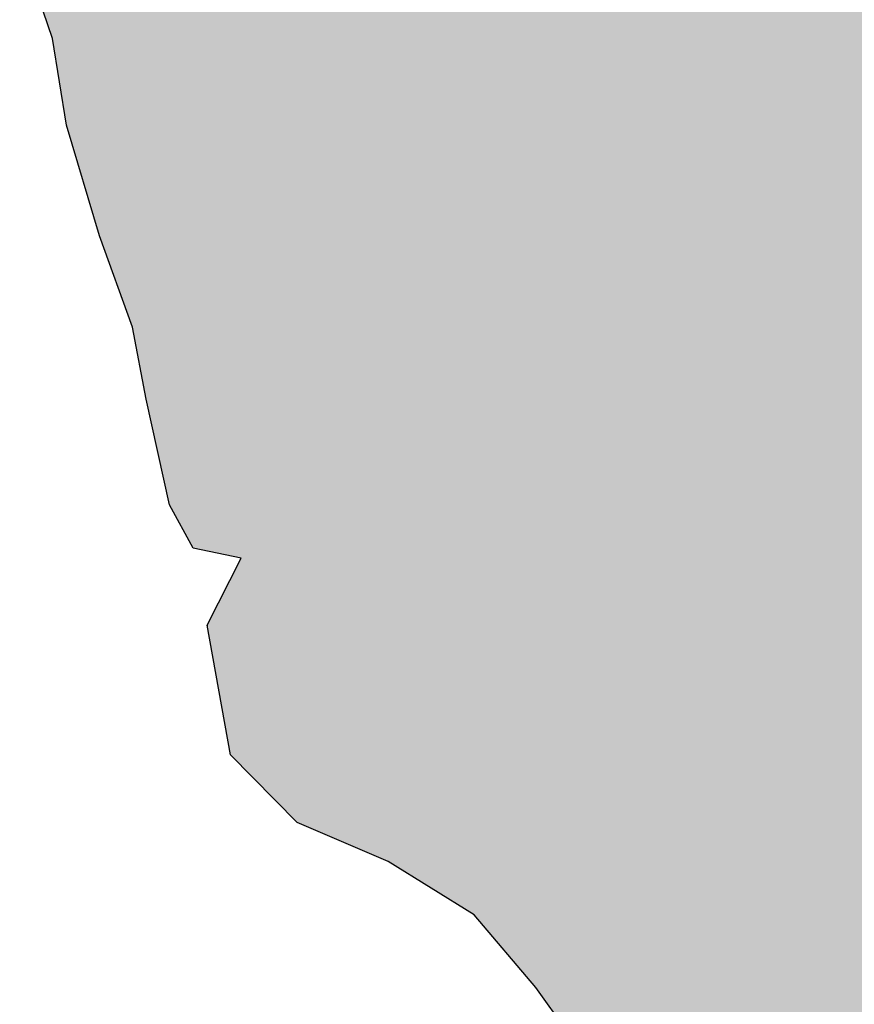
# Model space of a CAD drawing. Extents: x 136693 to 413893, y 707796 to 905796.
# Tile 17 of 70: x 211758 to 213214, y 777930 to 779648. Entities that reach past the tile are written whole.
import ezdxf

# ---------------------------------------------------------------- set-up
doc = ezdxf.new("R2010")
doc.units = 0
doc.header["$LTSCALE"] = 2000
doc.layers.add('HENDRYFILL', color=11, linetype='CONTINUOUS')
doc.layers.add('WATER', color=4, linetype='CONTINUOUS')

msp = doc.modelspace()

# ---------------------------------------------------------------- linework, layer by layer
at = {"layer": 'HENDRYFILL', "color": 0}
for points in [[(212995.908363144, 777399.2864309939), (212995.908363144, 807706.6026420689), (213015.0941092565, 777346.1348481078), (213015.0941092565, 807707.0989351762)], [(213015.0941092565, 777346.1348481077), (213015.0941092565, 807707.0989351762), (213089.7292112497, 777236.7976514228), (213089.7292112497, 807709.0295813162)], [(213089.7292112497, 777236.7976514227), (213089.7292112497, 807709.0295813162), (213159.0733906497, 777201.5530793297), (213159.0733906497, 807710.8233629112)], [(213159.0733906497, 777201.5530793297), (213159.0733906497, 807710.8233629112), (213189.8673033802, 777185.9018987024), (213189.8673033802, 807711.6199337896)], [(213189.8673033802, 777185.9018987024), (213189.8673033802, 807711.6199337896), (213238.8389701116, 777185.5795282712), (213238.8389701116, 807712.8867232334)], [(212988.4728994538, 777419.8854039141), (212988.4728994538, 787131.3261814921), (212995.908363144, 777399.2864309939), (212995.908363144, 787150.7639260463)], [(212974.9357506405, 777457.3882918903), (212974.9357506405, 787095.9374483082), (212988.4728994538, 777419.8854039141), (212988.4728994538, 787131.3261814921)], [(212957.5344857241, 777505.5962046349), (212957.5344857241, 787050.4471659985), (212974.9357506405, 777457.3882918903), (212974.9357506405, 787095.9374483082)], [(212944.7921553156, 777531.5058615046), (212944.7921553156, 787017.1362423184), (212957.5344857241, 777505.5962046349), (212957.5344857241, 787050.4471659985)], [(212925.7485250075, 777570.2282859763), (212925.7485250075, 786931.0362932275), (212944.7921553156, 777531.5058615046), (212944.7921553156, 787017.1362423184)], [(212922.5959917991, 777576.638499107), (212922.5959917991, 786916.783078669), (212925.7485250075, 777570.2282859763), (212925.7485250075, 786931.0362932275)], [(212918.9033687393, 777584.1469056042), (212918.9033687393, 786900.0880130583), (212922.5959917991, 777576.638499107), (212922.5959917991, 786916.783078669)], [(212900.3006486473, 777621.9728039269), (212900.3006486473, 786845.4807165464), (212918.9033687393, 777584.1469056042), (212918.9033687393, 786900.0880130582)], [(212893.290151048, 777636.2276208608), (212893.290151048, 786824.9017732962), (212896.8174327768, 777629.0554116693), (212896.8174327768, 786835.2559214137)], [(212896.8174327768, 777629.0554116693), (212896.8174327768, 786835.2559214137), (212900.3006486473, 777621.9728039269), (212900.3006486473, 786845.4807165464)], [(212892.5736719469, 777637.6844758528), (212892.5736719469, 786716.0606006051), (212893.290151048, 777636.2276208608), (212893.290151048, 786824.9017732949)], [(212891.9674203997, 777638.9171993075), (212891.9674203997, 786623.9642237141), (212892.5736719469, 777637.6844758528), (212892.5736719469, 786716.0606006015)], [(212808.133213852, 777756.9000615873), (212808.1332138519, 786607.7705656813), (212812.5423160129, 777751.3998882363), (212812.5423160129, 786608.6222406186)], [(212812.5423160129, 777751.3998882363), (212812.5423160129, 786608.6222406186), (212816.6868972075, 777746.2296938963), (212816.6868972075, 786609.4228199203)], [(212816.6868972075, 777746.2296938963), (212816.6868972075, 786609.4228199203), (212825.7757742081, 777734.8916941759), (212825.7757742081, 786611.1784537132)], [(212825.7757742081, 777734.8916941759), (212825.7757742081, 786611.1784537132), (212849.2395545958, 777705.6215945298), (212849.2395545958, 786615.7107854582)], [(212849.2395545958, 777705.6215945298), (212849.2395545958, 786615.7107854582), (212874.9127822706, 777673.5953003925), (212874.9127822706, 786620.6699004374)], [(212874.9127822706, 777673.5953003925), (212874.9127822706, 786620.6699004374), (212891.9674203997, 777638.9171993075), (212891.9674203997, 786623.9642237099)], [(212784.6143196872, 777786.2389134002), (212784.6143196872, 786582.2394746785), (212808.133213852, 777756.9000615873), (212808.1332138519, 786607.7705656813)], [(212766.9534300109, 777808.2701458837), (212766.9534300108, 786563.0675791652), (212784.6143196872, 777786.2389134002), (212784.6143196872, 786582.2394746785)], [(212753.3292791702, 777827.3983867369), (212753.3292791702, 786548.2777921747), (212766.9534300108, 777808.2701458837), (212766.9534300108, 786563.0675791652)], [(212744.144863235, 777840.2932615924), (212744.144863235, 786538.3075887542), (212750.6585459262, 777831.1480830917), (212750.6585459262, 786545.3785600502)], [(212750.6585459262, 777831.1480830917), (212750.6585459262, 786545.3785600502), (212751.7309796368, 777829.6423914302), (212751.7309796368, 786546.5427475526)], [(212751.7309796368, 777829.6423914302), (212751.7309796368, 786546.5427475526), (212753.3292791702, 777827.3983867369), (212753.3292791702, 786548.2777921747)], [(212724.8734093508, 777867.350288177), (212724.8734093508, 786517.3873346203), (212735.6475491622, 777852.2234488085), (212735.6475491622, 786529.0832733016)], [(212735.6475491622, 777852.2234488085), (212735.6475491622, 786529.0832733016), (212736.2684893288, 777851.3516518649), (212736.2684893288, 786529.7573390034)], [(212736.2684893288, 777851.3516518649), (212736.2684893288, 786529.7573390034), (212740.2330405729, 777845.7854413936), (212740.2330405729, 786534.0610838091)], [(212740.2330405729, 777845.7854413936), (212740.2330405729, 786534.0610838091), (212744.144863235, 777840.2932615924), (212744.144863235, 786538.3075887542)], [(212717.3044538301, 777877.9770645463), (212717.3044538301, 786499.2369097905), (212723.802983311, 777868.8531610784), (212723.802983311, 786516.2253265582)], [(212723.802983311, 777868.8531610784), (212723.8029833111, 786516.2253265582), (212724.8734093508, 777867.350288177), (212724.8734093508, 786517.3873346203)], [(212712.0598217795, 777885.3405021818), (212712.0598217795, 786485.5264241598), (212716.3283499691, 777879.3475095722), (212716.3283499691, 786496.6851849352)], [(212716.3283499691, 777879.3475095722), (212716.3283499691, 786496.6851849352), (212717.3044538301, 777877.9770645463), (212717.3044538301, 786499.2369097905)], [(212679.4608738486, 777931.1092649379), (212679.4608738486, 786400.3064501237), (212712.0598217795, 777885.3405021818), (212712.0598217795, 786485.5264241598)], [(212672.6867754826, 777940.6200657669), (212672.6867754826, 786126.4148584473), (212679.4608738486, 777931.1092649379), (212679.4608738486, 786139.7429899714)], [(212663.7081260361, 777953.2260454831), (212663.7081260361, 786108.7492424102), (212669.2893061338, 777945.3900960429), (212669.2893061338, 786119.730290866)], [(212669.2893061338, 777945.3900960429), (212669.2893061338, 786119.730290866), (212672.6867754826, 777940.6200657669), (212672.6867754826, 786126.4148584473)], [(212639.3233555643, 777982.8198590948), (212639.3233555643, 786060.7718717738), (212658.4772134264, 777960.4230522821), (212658.4772134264, 786098.4573500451)], [(212658.4772134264, 777960.4230522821), (212658.4772134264, 786098.4573500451), (212659.1043053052, 777959.6897871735), (212659.1043053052, 786099.6911619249)], [(212659.1043053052, 777959.6897871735), (212659.1043053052, 786099.6911619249), (212663.7081260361, 777953.2260454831), (212663.7081260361, 786108.7492424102)], [(212637.0477465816, 777985.4807525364), (212637.0477465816, 786056.2945798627), (212639.3233555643, 777982.8198590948), (212639.3233555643, 786060.7718717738)], [(212598.5476974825, 778030.4992635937), (212598.5476974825, 786041.1877761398), (212602.9865601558, 778025.3088549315), (212602.9865601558, 786042.9295148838)], [(212602.9865601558, 778025.3088549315), (212602.9865601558, 786042.9295148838), (212607.0462670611, 778020.561797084), (212607.0462670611, 786044.5224789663)], [(212607.0462670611, 778020.561797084), (212607.0462670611, 786044.5224789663), (212610.076269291, 778017.0187837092), (212610.076269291, 786045.7114033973)], [(212610.076269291, 778017.0187837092), (212610.076269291, 786045.7114033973), (212625.6098175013, 777998.8552429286), (212625.6098175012, 786051.8065193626)], [(212625.6098175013, 777998.8552429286), (212625.6098175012, 786051.8065193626), (212628.2508003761, 777995.7671139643), (212628.2508003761, 786052.8427988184)], [(212628.2508003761, 777995.7671139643), (212628.2508003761, 786052.8427988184), (212631.8406505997, 777991.5694644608), (212631.8406505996, 786054.251398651)], [(212631.8406505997, 777991.5694644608), (212631.8406505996, 786054.251398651), (212637.0477465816, 777985.4807525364), (212637.0477465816, 786056.2945798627)], [(212566.6919343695, 778067.7485413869), (212566.6919343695, 786028.6880840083), (212577.3582705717, 778055.2762826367), (212577.3582705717, 786032.8733837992)], [(212577.3582705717, 778055.2762826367), (212577.3582705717, 786032.8733837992), (212580.2388755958, 778051.9079609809), (212580.2388755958, 786034.0036871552)], [(212580.2388755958, 778051.9079609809), (212580.2388755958, 786034.0036871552), (212585.3044468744, 778045.9847353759), (212585.3044468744, 786035.991336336)], [(212585.3044468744, 778045.9847353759), (212585.3044468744, 786035.991336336), (212590.5610960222, 778039.838080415), (212590.5610960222, 786038.0539614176)], [(212590.5610960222, 778039.838080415), (212590.5610960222, 786038.0539614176), (212598.5476974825, 778030.4992635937), (212598.5476974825, 786041.1877761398)], [(211800.7742680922, 779659.0451507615), (211800.7742680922, 782213.9271410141), (211815.9771336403, 779614.6737786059), (211815.9771336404, 782206.2001984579)], [(211815.9771336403, 779614.6737786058), (211815.9771336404, 782206.2001984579), (211824.053122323, 779564.1699457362), (211824.053122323, 782202.0955314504)], [(211824.053122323, 779564.1699457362), (211824.053122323, 782202.0955314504), (211824.8296114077, 779559.3141099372), (211824.8296114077, 782201.7008764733)], [(211824.8296114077, 779559.3141099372), (211824.8296114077, 782201.7008764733), (211826.5736674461, 779548.407517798), (211826.5736674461, 782200.8144501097)], [(211826.5736674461, 779548.407517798), (211826.5736674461, 782200.8144501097), (211835.2412190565, 779494.2042994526), (211835.2412190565, 782196.4091178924)], [(211835.2412190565, 779494.2042994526), (211835.2412190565, 782196.4091178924), (211835.346550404, 779493.5456015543), (211835.346550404, 782196.3555826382)], [(211835.346550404, 779493.5456015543), (211835.346550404, 782196.3555826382), (211840.1022793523, 779463.8052750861), (211840.1022793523, 782193.9384564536)], [(211840.1022793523, 779463.805275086), (211840.1022793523, 782193.9384564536), (211845.5572877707, 779445.4487297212), (211845.5572877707, 782191.1659175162)], [(211845.5572877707, 779445.4487297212), (211845.5572877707, 782191.1659175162), (211849.4863100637, 779432.2272513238), (211849.4863100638, 782189.1689696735)], [(211849.4863100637, 779432.2272513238), (211849.4863100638, 782189.1689696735), (211853.5904661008, 779418.4164336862), (211853.5904661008, 782187.0830091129)], [(211853.5904661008, 779418.4164336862), (211853.5904661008, 782187.0830091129), (211855.6284203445, 779411.5585525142), (211855.6284203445, 782186.0472073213)], [(211855.6284203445, 779411.5585525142), (211855.6284203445, 782186.0472073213), (211856.8311310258, 779407.511333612), (211856.8311310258, 782185.4359228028)], [(211856.8311310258, 779407.511333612), (211856.8311310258, 782185.4359228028), (211857.2267198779, 779406.180145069), (211857.2267198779, 782185.2348625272)], [(211857.2267198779, 779406.180145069), (211857.2267198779, 782185.2348625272), (211857.7276400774, 779404.4945080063), (211857.7276400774, 782184.9802669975)], [(211857.7276400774, 779404.4945080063), (211857.7276400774, 782184.9802669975), (211858.0142568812, 779403.5300192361), (211858.0142568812, 782184.834592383)], [(211858.0142568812, 779403.5300192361), (211858.0142568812, 782184.834592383), (211873.4754916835, 779351.501711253), (211873.4754916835, 782158.6771073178)], [(211873.4754916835, 779351.501711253), (211873.4754916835, 782158.6771073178), (211875.845384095, 779343.5268312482), (211875.845384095, 782154.6676975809)], [(211875.845384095, 779343.5268312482), (211875.845384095, 782154.6676975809), (211885.4009078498, 779311.3717194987), (211885.4009078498, 782138.5015586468)], [(211885.4009078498, 779311.3717194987), (211885.4009078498, 782138.5015586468), (211891.6385570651, 779290.3815244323), (211891.6385570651, 782127.948635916)], [(211891.6385570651, 779290.3815244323), (211891.6385570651, 782127.948635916), (211897.1499347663, 779271.8352918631), (211897.1499347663, 782118.6244272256)], [(211897.1499347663, 779271.8352918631), (211897.1499347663, 782118.6244272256), (211897.4414477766, 779270.8543269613), (211897.4414477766, 782118.1312423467)], [(211897.4414477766, 779270.8543269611), (211897.4414477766, 782118.1312423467), (211899.6398471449, 779264.7639510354), (211899.6398471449, 782114.4119664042)], [(211899.6398471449, 779264.7639510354), (211899.6398471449, 782114.4119664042), (211899.9411525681, 779263.9292240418), (211899.9411525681, 782113.9022146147)], [(211899.9411525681, 779263.9292240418), (211899.9411525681, 782113.9022146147), (211901.1438632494, 779260.5972724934), (211901.1438632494, 782111.8674556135)], [(211901.1438632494, 779260.5972724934), (211901.1438632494, 782111.8674556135), (211903.8689193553, 779253.0478634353), (211903.8689193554, 782107.2571760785)], [(211903.8689193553, 779253.0478634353), (211903.8689193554, 782107.2571760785), (211907.6975065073, 779242.4412669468), (211907.6975065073, 782100.7799307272)], [(211907.6975065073, 779242.4412669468), (211907.6975065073, 782100.7799307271), (211919.3314096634, 779210.2110704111), (211919.3314096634, 782040.5514734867)], [(211919.3314096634, 779210.2110704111), (211919.3314096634, 782040.5514734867), (211919.5310244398, 779209.6580639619), (211919.5310244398, 782039.51807224)], [(211919.5310244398, 779209.6580639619), (211919.5310244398, 782039.51807224), (211927.131829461, 779188.6010346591), (211927.131829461, 782000.1688741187)], [(211927.131829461, 779188.6010346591), (211927.131829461, 782000.1688741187), (211934.5121793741, 779168.1547471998), (211934.5121793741, 781961.9609671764)], [(211934.5121793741, 779168.1547471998), (211934.5121793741, 781961.9609671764), (211935.5997662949, 779165.1417308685), (211935.5997662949, 781956.3305539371)], [(211935.5997662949, 779165.1417308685), (211935.5997662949, 781956.3305539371), (211940.0848225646, 779152.716473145), (211940.0848225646, 781933.1115176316)], [(211940.0848225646, 779152.716473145), (211940.0848225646, 781933.1115176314), (211943.9268428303, 779142.072661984), (211943.9268428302, 781916.2869411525)], [(211943.9268428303, 779142.072661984), (211943.9268428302, 781916.2869411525), (211947.7897034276, 779131.3711154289), (211947.7897034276, 781899.3711028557)], [(211947.7897034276, 779131.3711154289), (211947.7897034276, 781899.3711028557), (211950.4253723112, 779124.0693418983), (211950.4253723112, 781887.8292551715)], [(211950.4253723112, 779124.0693418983), (211950.4253723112, 781887.8292551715), (211955.001071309, 779111.3929704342), (211955.001071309, 781867.7918289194)], [(211955.001071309, 779111.3929704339), (211955.001071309, 781867.7918289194), (211957.5399457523, 779098.24927405), (211957.5399457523, 781856.6738534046)], [(211957.5399457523, 779098.24927405), (211957.5399457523, 781856.6738534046), (211962.0543792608, 779074.8781524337), (211962.0543792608, 781836.9047146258)], [(211962.0543792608, 779074.8781524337), (211962.0543792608, 781836.9047146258), (211963.4873374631, 779067.4597597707), (211963.4873374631, 781830.6296527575)], [(211963.4873374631, 779067.4597597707), (211963.4873374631, 781830.6296527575), (211967.2510184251, 779047.9752673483), (211967.2510184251, 781814.1481316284)], [(211967.2510184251, 779047.9752673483), (211967.2510184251, 781814.1481316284), (211972.6374799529, 779020.0896761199), (211972.6374799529, 781790.5602982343)], [(211972.6374799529, 779020.0896761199), (211972.6374799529, 781790.5602982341), (211975.8340790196, 779003.5409540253), (211975.8340790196, 781788.6814325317)], [(211975.8340790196, 779003.5409540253), (211975.8340790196, 781788.6814325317), (211979.2915583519, 778985.6416606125), (211979.2915583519, 781786.6492291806)], [(211979.2915583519, 778985.6416606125), (211979.2915583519, 781786.6492291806), (211980.608137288, 778979.6669945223), (211980.608137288, 781785.8753833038)], [(211980.608137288, 778979.6669945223), (211980.608137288, 781785.8753833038), (211982.0717282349, 778973.0251844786), (211982.0717282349, 781785.0151281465)], [(211982.0717282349, 778973.0251844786), (211982.0717282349, 781785.0151281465), (211983.7545187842, 778965.3886414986), (211983.7545187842, 781784.0260339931)], [(211983.7545187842, 778965.3886414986), (211983.7545187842, 781784.0260339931), (211984.5065268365, 778961.9760113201), (211984.5065268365, 781783.5840260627)], [(211984.5065268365, 778961.9760113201), (211984.5065268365, 781783.5840260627), (211986.0607605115, 778954.9228624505), (211986.0607605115, 781782.6704938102)], [(211986.0607605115, 778954.9228624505), (211986.0607605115, 781782.6704938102), (211992.9193498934, 778923.7984229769), (211992.9193498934, 781778.6392192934)], [(211992.9193498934, 778923.7984229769), (211992.9193498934, 781778.6392192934), (211994.6829907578, 778915.7949793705), (211994.6829907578, 781777.6026037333)], [(211994.6829907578, 778915.7949793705), (211994.6829907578, 781777.6026037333), (212006.7724927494, 778860.9325357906), (212006.7724927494, 781770.4967546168)], [(212006.7724927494, 778860.9325357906), (212006.7724927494, 781770.4967546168), (212008.2765088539, 778854.1072754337), (212008.2765088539, 781769.6127387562)], [(212008.2765088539, 778854.1072754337), (212008.2765088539, 781769.6127387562), (212016.7187091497, 778815.7963724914), (212016.7187091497, 781764.6506649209)], [(212016.7187091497, 778815.7963724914), (212016.7187091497, 781764.6506649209), (212019.9410447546, 778801.1733379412), (212019.9410447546, 781762.7566720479)], [(212019.9410447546, 778801.173337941), (212019.9410447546, 781762.7566720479), (212019.9949030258, 778801.0748717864), (212019.9949030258, 781762.7250157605)], [(212019.9949030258, 778801.0748717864), (212019.9949030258, 781762.7250157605), (212024.1284363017, 778793.5177572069), (212024.1284363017, 781760.2954480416)], [(212024.1284363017, 778793.5177572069), (212024.1284363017, 781760.2954480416), (212025.4364783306, 778791.1263349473), (212025.4364783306, 781759.5266199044)], [(212025.4364783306, 778791.1263349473), (212025.4364783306, 781759.5266199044), (212026.7138876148, 778788.7909168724), (212026.7138876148, 781758.7757967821)], [(212026.7138876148, 778788.7909168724), (212026.7138876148, 781758.7757967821), (212032.5118821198, 778778.1907581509), (212032.5118821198, 781755.3679083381)], [(212032.5118821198, 778778.1907581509), (212032.5118821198, 781755.3679083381), (212038.7740123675, 778766.7420452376), (212038.7740123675, 781751.6872147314)], [(212038.7740123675, 778766.7420452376), (212038.7740123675, 781751.6872147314), (212042.4764278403, 778759.9731199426), (212042.4764278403, 781749.5110452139)], [(212042.4764278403, 778759.9731199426), (212042.4764278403, 781749.5110452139), (212044.0502463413, 778757.0957929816), (212044.0502463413, 781748.5860015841)], [(212044.0502463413, 778757.0957929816), (212044.0502463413, 781748.5860015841), (212045.5934320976, 778754.2744702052), (212045.5934320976, 781747.678962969)], [(212045.5934320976, 778754.2744702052), (212045.5934320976, 781747.678962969), (212048.5548874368, 778748.8602021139), (212048.5548874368, 781745.9383077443)], [(212048.5548874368, 778748.8602021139), (212048.5548874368, 781745.9383077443), (212052.0221591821, 778742.5211773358), (212052.0221591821, 781743.9003487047)], [(212052.0221591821, 778742.5211773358), (212052.0221591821, 781743.9003487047), (212053.2493508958, 778740.2775693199), (212053.2493508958, 781743.1790419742)], [(212053.2493508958, 778740.2775693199), (212053.2493508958, 781743.1790419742), (212054.6467801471, 778737.7227252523), (212054.646780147, 781742.3576746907)], [(212054.6467801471, 778737.7227252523), (212054.646780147, 781742.3576746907), (212057.5126965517, 778732.4831258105), (212057.5126965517, 781740.6731744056)], [(212057.5126965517, 778732.4831258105), (212057.5126965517, 781740.6731744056), (212058.3345070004, 778730.9806543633), (212058.3345070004, 781740.1901387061)], [(212058.3345070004, 778730.9806543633), (212058.3345070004, 781740.1901387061), (212061.3070102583, 778725.5461879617), (212061.3070102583, 781738.4429898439)], [(212061.3070102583, 778725.5461879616), (212061.3070102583, 781738.4429898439), (212061.7172877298, 778725.4613199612), (212061.7172877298, 781738.2018409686)], [(212061.7172877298, 778725.4613199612), (212061.7172877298, 781738.2018409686), (212067.7246894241, 778724.2186580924), (212067.7246894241, 781734.670869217)], [(212067.7246894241, 778724.2186580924), (212067.7246894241, 781734.670869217), (212068.0896455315, 778724.1431650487), (212068.0896455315, 781734.4563588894)], [(212068.0896455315, 778724.1431650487), (212068.0896455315, 781734.4563588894), (212068.3456295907, 778724.0902134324), (212068.3456295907, 781734.3058990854)], [(212068.3456295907, 778724.0902134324), (212068.3456295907, 781734.3058990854), (212072.1986977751, 778723.2931865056), (212072.198697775, 781732.041180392)], [(212072.1986977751, 778723.2931865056), (212072.198697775, 781732.041180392), (212074.5134764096, 778722.8143626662), (212074.5134764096, 781730.6806224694)], [(212074.5134764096, 778722.8143626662), (212074.5134764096, 781730.6806224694), (212077.9256343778, 778722.1085402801), (212077.9256343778, 781728.675057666)], [(212077.9256343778, 778722.1085402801), (212077.9256343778, 781728.675057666), (212081.8582973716, 778721.2950487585), (212081.8582973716, 781726.363555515)], [(212081.8582973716, 778721.2950487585), (212081.8582973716, 781726.363555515), (212085.07573677, 778720.6295049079), (212085.07573677, 781724.4724404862)], [(212085.07573677, 778720.6295049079), (212085.07573677, 781724.4724404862), (212085.5423835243, 778720.5329766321), (212085.5423835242, 781724.1981594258)], [(212085.5423835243, 778720.5329766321), (212085.5423835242, 781724.1981594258), (212086.7438386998, 778720.2844494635), (212086.7438386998, 781723.4919798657)], [(212086.7438386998, 778720.2844494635), (212086.7438386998, 781723.4919798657), (212090.2662242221, 778719.5558259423), (212090.2662242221, 781721.4216265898)], [(212090.2662242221, 778719.5558259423), (212090.2662242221, 781721.4216265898), (212090.4573020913, 778719.5163005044), (212090.4573020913, 781721.3093167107)], [(212090.4573020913, 778719.5163005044), (212090.4573020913, 781721.3093167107), (212096.9950012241, 778718.1639438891), (212096.9950012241, 781717.4666519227)], [(212096.9950012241, 778718.1639438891), (212096.9950012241, 781717.4666519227), (212098.017681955, 778717.9523971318), (212098.0176819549, 781716.8655506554)], [(212098.017681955, 778717.9523971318), (212098.0176819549, 781716.8655506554), (212102.7268340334, 778716.9782848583), (212102.7268340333, 781714.0976513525)], [(212102.7268340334, 778716.9782848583), (212102.7268340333, 781714.0976513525), (212103.7446185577, 778716.7677509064), (212103.7446185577, 781713.4994279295)], [(212103.7446185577, 778716.7677509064), (212103.7446185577, 781713.4994279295), (212106.2394271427, 778716.2516869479), (212106.2394271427, 781712.0330537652)], [(212526.356986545, 778101.3312733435), (212526.356986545, 781712.9780295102), (212527.738384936, 778100.4745455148), (212527.738384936, 781713.4938894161)], [(212527.738384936, 778100.4745455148), (212527.738384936, 781713.4938894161), (212528.0755060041, 778100.2654667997), (212528.0755060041, 781713.6197815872)], [(212528.0755060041, 778100.2654667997), (212528.0755060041, 781713.6197815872), (212528.9230529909, 778099.7398276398), (212528.9230529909, 781713.9362836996)], [(212528.9230529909, 778099.7398276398), (212528.9230529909, 781713.9362836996), (212529.419076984, 778099.4321991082), (212529.419076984, 781714.1215154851)], [(212529.419076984, 778099.4321991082), (212529.419076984, 781714.1215154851), (212529.9861588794, 778099.0805012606), (212529.9861588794, 781714.3332826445)], [(212529.9861588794, 778099.0805012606), (212529.9861588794, 781714.3332826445), (212535.0700594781, 778095.9275229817), (212535.0700594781, 781716.2317794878)], [(212535.0700594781, 778095.9275229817), (212535.0700594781, 781716.2317794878), (212548.0536853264, 778087.8752234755), (212548.0536853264, 781721.0802953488)], [(212548.0536853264, 778087.8752234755), (212548.0536853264, 781721.0802953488), (212549.3053580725, 778087.0989500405), (212549.3053580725, 781721.5477114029)], [(212549.3053580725, 778087.0989500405), (212549.3053580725, 781721.5477114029), (212551.0898392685, 778085.9922347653), (212551.0898392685, 781722.2140957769)], [(212551.0898392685, 778085.9922347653), (212551.0898392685, 781722.2140957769), (212553.1033124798, 778083.6378594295), (212553.1033124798, 781722.9659933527)], [(212553.1033124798, 778083.6378594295), (212553.1033124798, 781722.9659933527), (212560.4628220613, 778075.0323077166), (212560.4628220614, 781725.7142779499)], [(212560.4628220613, 778075.0323077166), (212560.4628220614, 781725.7142779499), (212562.5020318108, 778072.6478383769), (212562.5020318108, 781726.4757864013)], [(212562.5020318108, 778072.6478383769), (212562.5020318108, 781726.4757864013), (212566.6919343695, 778067.7485413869), (212566.6919343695, 781728.0404347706)], [(212106.2394271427, 778716.2516869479), (212106.2394271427, 781712.0330537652), (212108.5186768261, 778715.7802124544), (212108.5186768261, 781710.6933787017)], [(212108.5186768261, 778715.7802124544), (212108.5186768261, 781710.6933787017), (212110.4893396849, 778715.3725707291), (212110.4893396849, 781709.5350817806)], [(212110.4893396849, 778715.3725707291), (212110.4893396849, 781709.5350817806), (212110.7391720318, 778715.3208916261), (212110.7391720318, 781709.3882377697)], [(212110.7391720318, 778715.3208916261), (212110.7391720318, 781709.3882377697), (212122.1979414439, 778712.9505863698), (212122.1979414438, 781702.6531144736)], [(212122.1979414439, 778712.9505863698), (212122.1979414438, 781702.6531144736), (212123.1691490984, 778712.7496870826), (212123.1691490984, 781702.0822675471)], [(212123.1691490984, 778712.7496870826), (212123.1691490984, 781702.0822675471), (212125.9163010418, 778712.1814246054), (212125.9163010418, 781700.4675734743)], [(212125.9163010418, 778712.1814246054), (212125.9163010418, 781700.4675734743), (212129.3174110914, 778711.477887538), (212129.3174110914, 781698.4685023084)], [(212129.3174110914, 778711.477887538), (212129.3174110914, 781698.4685023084), (212129.688518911, 778711.4011219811), (212129.688518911, 781698.2503761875)], [(212129.688518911, 778711.4011219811), (212129.688518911, 781698.2503761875), (212129.7730099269, 778711.383644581), (212129.7730099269, 781698.2007148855)], [(212129.7730099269, 778711.383644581), (212129.7730099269, 781698.2007148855), (212130.2543453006, 778711.2840778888), (212130.2543453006, 781697.9178002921)], [(212130.2543453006, 778711.2840778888), (212130.2543453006, 781697.9178002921), (212131.1067884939, 778711.1077456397), (212131.1067884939, 781697.4167595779)], [(212131.1067884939, 778711.1077456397), (212131.1067884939, 781697.4167595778), (212131.9726648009, 778710.9286346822), (212131.9726648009, 781697.2992338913)], [(212131.9726648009, 778710.9286346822), (212131.9726648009, 781697.2992338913), (212133.2451778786, 778710.6654088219), (212133.2451778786, 781697.126515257)], [(212133.2451778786, 778710.6654088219), (212133.2451778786, 781697.126515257), (212140.7357553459, 778709.1159444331), (212140.7357553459, 781696.1098166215)], [(212479.6598732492, 778130.2923006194), (212479.6598732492, 781695.5397809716), (212484.4915563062, 778127.2957448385), (212484.4915563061, 781697.3440914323)], [(212484.4915563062, 778127.2957448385), (212484.4915563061, 781697.3440914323), (212487.7383729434, 778125.2821054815), (212487.7383729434, 781698.5565602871)], [(212487.7383729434, 778125.2821054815), (212487.7383729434, 781698.5565602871), (212492.6422435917, 778122.2407797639), (212492.6422435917, 781700.3878279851)], [(212492.6422435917, 778122.2407797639), (212492.6422435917, 781700.3878279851), (212493.8143215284, 778121.5138701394), (212493.8143215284, 781700.8255207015)], [(212493.8143215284, 778121.5138701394), (212493.8143215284, 781700.8255207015), (212500.2576077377, 778117.5178161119), (212500.2576077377, 781703.2316571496)], [(212500.2576077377, 778117.5178161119), (212500.2576077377, 781703.2316571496), (212512.4697702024, 778109.943969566), (212512.4697702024, 781707.7920830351)], [(212512.4697702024, 778109.943969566), (212512.4697702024, 781707.7920830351), (212514.1072393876, 778108.9284294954), (212514.1072393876, 781708.4035682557)], [(212514.1072393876, 778108.9284294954), (212514.1072393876, 781708.4035682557), (212516.2309401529, 778107.6113340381), (212516.2309401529, 781709.1966284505)], [(212516.2309401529, 778107.6113340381), (212516.2309401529, 781709.1966284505), (212517.2842536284, 778106.9580808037), (212517.2842536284, 781709.5899705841)], [(212517.2842536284, 778106.9580808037), (212517.2842536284, 781709.5899705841), (212526.356986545, 778101.3312733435), (212526.356986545, 781712.9780295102)], [(212140.7357553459, 778709.1159444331), (212140.7357553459, 781696.1098166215), (212144.920761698, 778708.2502543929), (212144.920761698, 781695.5417842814)], [(212144.920761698, 778345.8358445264), (212144.920761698, 781695.5417842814), (212149.5196862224, 778341.1759712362), (212149.5196862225, 781694.9175706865)], [(212149.5196862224, 778341.1759712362), (212149.5196862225, 781694.9175706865), (212150.1259377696, 778340.5616851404), (212150.1259377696, 781694.8352839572)], [(212150.1259377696, 778340.5616851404), (212150.1259377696, 781694.8352839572), (212151.6482831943, 778339.0191643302), (212151.6482831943, 781694.6286554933)], [(212151.6482831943, 778339.0191643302), (212151.6482831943, 781694.6286554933), (212152.7860876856, 778337.8662807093), (212152.7860876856, 781694.4742209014)], [(212152.7860876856, 778337.8662807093), (212152.7860876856, 781694.4742209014), (212152.9869579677, 778337.6627483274), (212152.9869579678, 781694.4469567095)], [(212152.9869579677, 778337.6627483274), (212152.9869579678, 781694.4469567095), (212160.3170903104, 778330.2354709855), (212160.3170903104, 781693.4520353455)], [(212160.3170903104, 778330.2354709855), (212160.3170903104, 781693.4520353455), (212162.7065675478, 778327.8143264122), (212162.7065675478, 781693.1277107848)], [(212162.7065675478, 778327.8143264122), (212162.7065675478, 781693.1277107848), (212163.0825715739, 778327.4333392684), (212163.082571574, 781693.07667563)], [(212163.0825715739, 778327.4333392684), (212163.082571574, 781693.07667563), (212169.6264224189, 778320.8027638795), (212169.626422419, 781692.188476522)], [(212169.6264224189, 778320.8027638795), (212169.626422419, 781692.188476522), (212172.3563747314, 778318.0366319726), (212172.3563747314, 781691.8179391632)], [(212172.3563747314, 778318.0366319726), (212172.3563747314, 781691.8179391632), (212172.516819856, 778317.8740604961), (212172.516819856, 781691.7961618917)], [(212172.516819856, 778317.8740604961), (212172.516819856, 781691.7961618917), (212173.1830813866, 778317.1989691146), (212173.1830813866, 781691.7057299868)], [(212173.1830813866, 778317.1989691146), (212173.1830813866, 781691.7057299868), (212173.5750295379, 778316.801826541), (212173.5750295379, 781691.6525307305)], [(212173.5750295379, 778316.801826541), (212173.5750295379, 781691.6525307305), (212179.501580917, 778310.7967315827), (212179.5015809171, 781690.8481178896)], [(212179.501580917, 778310.7967315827), (212179.5015809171, 781690.8481178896), (212193.2004303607, 778296.9163336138), (212193.2004303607, 781688.9887683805)], [(212193.2004303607, 778296.9163336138), (212193.2004303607, 781688.9887683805), (212195.5948038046, 778294.4902279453), (212195.5948038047, 781688.6637792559)], [(212195.5948038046, 778294.4902279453), (212195.5948038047, 781688.6637792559), (212199.3682771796, 778290.6667453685), (212199.3682771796, 781688.1516044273)], [(212199.3682771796, 778290.6667453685), (212199.3682771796, 781688.1516044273), (212200.7461216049, 778289.2706406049), (212200.7461216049, 781687.9645891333)], [(212200.7461216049, 778289.2706406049), (212200.7461216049, 781687.9645891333), (212204.8343335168, 778285.1282483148), (212204.8343335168, 781687.4096947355)], [(212204.8343335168, 778285.1282483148), (212204.8343335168, 781687.4096947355), (212206.277084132, 778283.6663771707), (212206.2770841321, 781687.2138697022)], [(212206.277084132, 778283.6663771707), (212206.2770841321, 781687.2138697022), (212212.0040207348, 778277.8635424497), (212212.0040207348, 781686.4365506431)], [(212212.0040207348, 778277.8635424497), (212212.0040207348, 781686.4365506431), (212215.2312525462, 778274.5935406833), (212215.2312525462, 781685.9985173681)], [(212215.2312525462, 778274.5935406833), (212215.2312525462, 781685.9985173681), (212215.4259711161, 778274.3962415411), (212215.4259711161, 781685.9720881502)], [(212215.4259711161, 778274.3962415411), (212215.4259711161, 781685.9720881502), (212219.0536879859, 778270.7204471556), (212219.0536879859, 781685.4796969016)], [(212219.0536879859, 778270.7204471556), (212219.0536879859, 781685.4796969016), (212220.6826202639, 778269.0699269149), (212220.6826202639, 781685.2586013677)], [(212220.6826202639, 778269.0699269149), (212220.6826202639, 781685.2586013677), (212224.0445606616, 778265.6634312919), (212224.0445606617, 781684.8022840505)], [(212224.0445606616, 778265.6634312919), (212224.0445606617, 781684.8022840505), (212225.0659858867, 778264.6284692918), (212225.0659858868, 781684.6636456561)], [(212225.0659858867, 778264.6284692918), (212225.0659858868, 781684.6636456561), (212233.2081362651, 778256.3784123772), (212233.2081362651, 781683.5585088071)], [(212233.2081362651, 778256.3784123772), (212233.2081362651, 781683.5585088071), (212234.8064357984, 778254.7589308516), (212234.8064357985, 781683.3415710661)], [(212234.8064357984, 778254.7589308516), (212234.8064357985, 781683.3415710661), (212238.7146177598, 778250.7989544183), (212238.7146177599, 781682.811112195)], [(212238.7146177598, 778250.7989544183), (212238.7146177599, 781682.811112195), (212239.8720070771, 778249.626226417), (212239.8720070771, 781682.6540193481)], [(212239.8720070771, 778249.626226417), (212239.8720070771, 781682.6540193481), (212240.6582885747, 778248.8295244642), (212240.6582885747, 781682.547297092)], [(212240.6582885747, 778248.8295244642), (212240.6582885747, 781682.547297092), (212242.3582787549, 778247.1070046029), (212242.3582787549, 781682.3165568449)], [(212242.3582787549, 778247.1070046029), (212242.3582787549, 781682.3165568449), (212245.5989436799, 778245.71732971), (212245.5989436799, 781681.8767002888)], [(212245.5989436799, 778245.71732971), (212245.5989436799, 781681.8767002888), (212247.4777083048, 778244.9116703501), (212247.4777083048, 781681.6216949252)], [(212247.4777083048, 778244.9116703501), (212247.4777083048, 781681.6216949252), (212248.4452752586, 778244.4967544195), (212248.4452752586, 781681.4903667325)], [(212248.4452752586, 778244.4967544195), (212248.4452752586, 781681.4903667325), (212256.6866052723, 778240.962674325), (212256.6866052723, 781680.3717681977)], [(212256.6866052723, 778240.962674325), (212256.6866052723, 781680.3717681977), (212271.6628640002, 778234.5404951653), (212271.6628640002, 781678.3390354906)], [(212435.5590592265, 778157.6431321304), (212435.5590592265, 781679.0710765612), (212441.1549279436, 778154.1726369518), (212441.1549279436, 781681.1607592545)], [(212441.1549279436, 778154.1726369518), (212441.1549279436, 781681.1607592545), (212445.2150181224, 778151.6546144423), (212445.2150181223, 781682.6769313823)], [(212445.2150181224, 778151.6546144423), (212445.2150181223, 781682.6769313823), (212451.8825296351, 778147.51949839), (212451.8825296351, 781685.1668009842)], [(212451.8825296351, 778147.51949839), (212451.8825296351, 781685.1668009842), (212453.2959030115, 778146.642940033), (212453.2959030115, 781685.6946014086)], [(212453.2959030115, 778146.642940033), (212453.2959030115, 781685.6946014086), (212458.2304064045, 778143.5826162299), (212458.2304064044, 781687.5373083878)], [(212458.2304064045, 778143.5826162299), (212458.2304064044, 781687.5373083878), (212468.2562176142, 778137.3647202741), (212468.2562176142, 781691.2812783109)], [(212468.2562176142, 778137.3647202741), (212468.2562176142, 781691.2812783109), (212471.5287707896, 778135.3351194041), (212471.5287707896, 781692.5033580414)], [(212471.5287707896, 778135.3351194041), (212471.5287707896, 781692.5033580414), (212479.6598732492, 778130.2923006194), (212479.6598732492, 781695.5397809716)], [(212271.6628640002, 778234.5404951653), (212271.6628640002, 781678.3390354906), (212284.9869649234, 778228.8268009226), (212284.9869649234, 781676.530550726)], [(212284.9869649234, 778228.8268009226), (212284.9869649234, 781676.530550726), (212288.102713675, 778227.4906930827), (212288.102713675, 781676.1076490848)], [(212288.102713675, 778227.4906930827), (212288.102713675, 781676.1076490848), (212288.6232187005, 778227.2674880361), (212288.6232187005, 781676.0370007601)], [(212288.6232187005, 778227.2674880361), (212288.6232187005, 781676.0370007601), (212289.2049892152, 778227.0180108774), (212289.2049892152, 781675.9580368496)], [(212289.2049892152, 778227.0180108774), (212289.2049892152, 781675.9580368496), (212289.9214683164, 778226.710767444), (212289.9214683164, 781675.8607888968)], [(212289.9214683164, 778226.710767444), (212289.9214683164, 781675.8607888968), (212291.7144864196, 778225.9418782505), (212291.7144864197, 781675.6174219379)], [(212291.7144864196, 778225.9418782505), (212291.7144864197, 781675.6174219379), (212308.4090646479, 778218.7828424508), (212308.4090646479, 781673.3514611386)], [(212308.4090646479, 778218.7828424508), (212308.4090646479, 781673.3514611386), (212309.8077494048, 778218.1830528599), (212309.8077494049, 781673.1616171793)], [(212309.8077494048, 778218.1830528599), (212309.8077494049, 781673.1616171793), (212313.7159313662, 778216.5071306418), (212313.7159313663, 781672.6311583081)], [(212313.7159313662, 778216.5071306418), (212313.7159313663, 781672.6311583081), (212315.7404524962, 778215.6389673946), (212315.7404524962, 781672.3563693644)], [(212315.7404524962, 778215.6389673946), (212315.7404524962, 781672.3563693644), (212319.6290496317, 778213.9714436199), (212319.6290496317, 781671.8285687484)], [(212319.6290496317, 778213.9714436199), (212319.6290496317, 781671.8285687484), (212323.1097544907, 778212.4788338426), (212323.1097544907, 781671.3561314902)], [(212323.1097544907, 778212.4788338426), (212323.1097544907, 781671.3561314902), (212326.2010222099, 778211.1532240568), (212326.2010222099, 781670.936552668)], [(212326.2010222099, 778211.1532240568), (212326.2010222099, 781670.936552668), (212337.4246478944, 778206.340264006), (212337.4246478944, 781669.4131661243)], [(212337.4246478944, 778206.340264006), (212337.4246478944, 781669.4131661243), (212340.9066082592, 778204.8471158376), (212340.9066082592, 781668.9405584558)], [(212340.9066082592, 778204.8471158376), (212340.9066082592, 781668.9405584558), (212344.2893889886, 778203.3964982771), (212344.2893889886, 781668.4814124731)], [(212344.2893889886, 778203.3964982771), (212344.2893889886, 781668.4814124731), (212349.3745450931, 778201.2158613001), (212349.3745450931, 781667.7912025)], [(212349.3745450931, 778201.2158613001), (212349.3745450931, 781667.7912025), (212353.232509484, 778199.5614735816), (212353.232509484, 781667.2675596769)], [(212353.232509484, 778199.5614735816), (212353.232509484, 781667.2675596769), (212354.0555754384, 778199.2085231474), (212354.0555754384, 781667.1558446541)], [(212354.0555754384, 778199.2085231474), (212354.0555754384, 781667.1558446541), (212368.9852572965, 778192.8063172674), (212368.9852572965, 781665.1294338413)], [(212368.9852572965, 778192.8063172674), (212368.9852572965, 781665.1294338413), (212372.0116188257, 778191.5085408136), (212372.0116188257, 781664.7186647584)], [(212372.0116188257, 778191.5085408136), (212372.0116188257, 781664.7186647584), (212374.3913036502, 778190.4880748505), (212374.3913036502, 781664.3956693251)], [(212374.3913036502, 778190.4880748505), (212374.3913036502, 781664.3956693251), (212375.3282378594, 778190.0862949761), (212375.3282378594, 781664.2684989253)], [(212375.3282378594, 778190.0862949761), (212375.3282378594, 781664.2684989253), (212382.8189508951, 778186.8740974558), (212382.8189508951, 781663.251781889)], [(212382.8189508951, 778186.8740974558), (212382.8189508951, 781663.251781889), (212383.4152744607, 778186.6183795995), (212383.4152744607, 781663.170842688)], [(212383.4152744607, 778186.6183795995), (212383.4152744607, 781663.170842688), (212390.4306682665, 778183.6100103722), (212390.4306682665, 781662.218640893)], [(212390.4306682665, 778183.6100103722), (212390.4306682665, 781662.218640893), (212390.4649417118, 778183.5953130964), (212390.4649417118, 781662.2314397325)], [(212390.4649417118, 778183.5953130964), (212390.4649417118, 781662.2314397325), (212393.637744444, 778182.2347391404), (212393.637744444, 781663.416269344)], [(212393.637744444, 778182.2347391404), (212393.637744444, 781663.416269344), (212394.2273671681, 778181.9818947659), (212394.2273671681, 781663.6364539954)], [(212394.2273671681, 778181.9818947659), (212394.2273671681, 781663.6364539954), (212400.9929286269, 778179.0806596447), (212400.9929286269, 781666.1629386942)], [(212400.9929286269, 778179.0806596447), (212400.9929286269, 781666.1629386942), (212414.5349736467, 778170.6820348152), (212414.5349736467, 781671.2199867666)], [(212414.5349736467, 778170.6820348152), (212414.5349736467, 781671.2199867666), (212416.9746684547, 778169.1689633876), (212416.9746684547, 781672.1310496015)], [(212416.9746684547, 778169.1689633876), (212416.9746684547, 781672.1310496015), (212420.4468364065, 778167.0155636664), (212420.4468364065, 781673.4276720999)], [(212420.4468364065, 778167.0155636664), (212420.4468364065, 781673.4276720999), (212421.8614652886, 778166.1382266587), (212421.8614652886, 781673.9559413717)], [(212421.8614652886, 778166.1382266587), (212421.8614652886, 781673.9559413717), (212424.7469665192, 778164.348671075), (212424.7469665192, 781675.0334830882)], [(212424.7469665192, 778164.348671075), (212424.7469665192, 781675.0334830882), (212425.6226352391, 778163.8055911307), (212425.6226352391, 781675.3604867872)], [(212425.6226352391, 778163.8055911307), (212425.6226352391, 781675.3604867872), (212435.5590592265, 778157.6431321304), (212435.5590592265, 781679.0710765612)], [(212140.7357553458, 778350.0763140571), (212140.7357553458, 778700.0161969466), (212144.920761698, 778345.8358445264), (212144.920761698, 778708.2502543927)], [(212133.2451778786, 778357.6661628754), (212133.2451778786, 778685.2783829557), (212140.7357553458, 778350.0763140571), (212140.7357553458, 778700.0161969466)], [(212125.9163010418, 778365.0921680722), (212125.9163010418, 778670.8587171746), (212129.3174110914, 778361.6459836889), (212129.3174110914, 778677.5504478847)], [(212129.3174110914, 778361.6459836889), (212129.3174110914, 778677.5504478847), (212129.688518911, 778361.2699576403), (212129.688518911, 778678.2806076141)], [(212129.688518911, 778361.2699576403), (212129.688518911, 778678.2806076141), (212129.7730099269, 778361.1843468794), (212129.7730099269, 778678.4468448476)], [(212129.7730099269, 778361.1843468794), (212129.7730099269, 778678.4468448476), (212130.2543453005, 778360.6966324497), (212130.2543453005, 778679.3938788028)], [(212130.2543453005, 778360.6966324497), (212130.2543453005, 778679.3938788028), (212131.1067884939, 778359.8328919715), (212131.1067884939, 778681.0710724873)], [(212131.1067884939, 778359.8328919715), (212131.1067884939, 778681.0710724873), (212131.9726648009, 778358.9555403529), (212131.9726648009, 778682.7746960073)], [(212131.9726648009, 778358.9555403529), (212131.9726648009, 778682.7746960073), (212133.2451778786, 778357.6661628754), (212133.2451778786, 778685.2783829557)], [(212110.7391720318, 778450.1729468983), (212110.7391720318, 778640.997507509), (212122.1979414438, 778385.9367514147), (212122.1979414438, 778663.5427936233)], [(212122.1979414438, 778385.9367514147), (212122.1979414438, 778663.5427936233), (212123.1691490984, 778380.4923024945), (212123.1691490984, 778665.4536580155)], [(212123.1691490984, 778380.4923024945), (212123.1691490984, 778665.4536580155), (212125.9163010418, 778365.0921680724), (212125.9163010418, 778670.8587171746)], [(212108.5186768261, 778462.6207202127), (212108.5186768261, 778636.6286527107), (212110.4893396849, 778451.5734707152), (212110.4893396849, 778640.5059589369)], [(212110.4893396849, 778451.5734707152), (212110.4893396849, 778640.5059589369), (212110.7391720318, 778450.1729468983), (212110.7391720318, 778640.997507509)], [(212098.0176819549, 778521.4877708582), (212098.0176819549, 778615.9678011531), (212102.7268340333, 778495.0889489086), (212102.7268340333, 778625.2331225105)], [(212102.7268340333, 778495.0889489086), (212102.7268340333, 778625.2331225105), (212103.7446185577, 778489.3833968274), (212103.7446185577, 778627.2356275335)], [(212103.7446185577, 778489.3833968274), (212103.7446185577, 778627.2356275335), (212106.2394271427, 778475.3978625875), (212106.2394271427, 778632.144197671)], [(212106.2394271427, 778475.3978625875), (212106.2394271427, 778632.144197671), (212108.5186768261, 778462.6207202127), (212108.5186768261, 778636.6286527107)], [(212090.4573020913, 778563.8701612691), (212090.4573020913, 778601.092649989), (212096.9950012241, 778527.2207703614), (212096.995001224, 778613.9556627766)], [(212096.9950012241, 778527.2207703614), (212096.995001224, 778613.9556627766), (212098.0176819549, 778521.4877708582), (212098.0176819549, 778615.9678011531)], [(212085.5423835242, 778591.4224802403), (212085.5423835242, 778591.4224802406), (212086.7438386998, 778584.6872971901), (212086.7438386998, 778593.786359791)], [(212086.7438386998, 778584.6872971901), (212086.7438386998, 778593.786359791), (212090.2662242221, 778564.9413160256), (212090.2662242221, 778600.7167016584)], [(212090.2662242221, 778564.9413160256), (212090.2662242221, 778600.7167016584), (212090.4573020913, 778563.8701612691), (212090.4573020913, 778601.092649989)]]:
    msp.add_solid(points, dxfattribs=at)
at = {"layer": 'WATER', "color": 0}
msp.add_lwpolyline([(212766.9534300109, 777808.2701458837), (212659.1043053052, 777959.6897871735), (212551.0898392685, 778085.9922347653), (212400.9929286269, 778179.0806596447), (212242.3582787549, 778247.1070046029), (212125.9163010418, 778365.0921680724), (212085.5423835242, 778591.4224802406), (212144.920761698, 778708.2502543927), (212061.3070102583, 778725.5461879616), (212019.9410447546, 778801.173337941), (211979.2915583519, 778985.6416606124), (211955.001071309, 779111.392970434), (211897.4414477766, 779270.8543269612), (211840.1022793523, 779463.805275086), (211815.9771336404, 779614.6737786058), (211758.472623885, 779782.5075330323)], dxfattribs=at)

doc.saveas('drawing.dxf')
